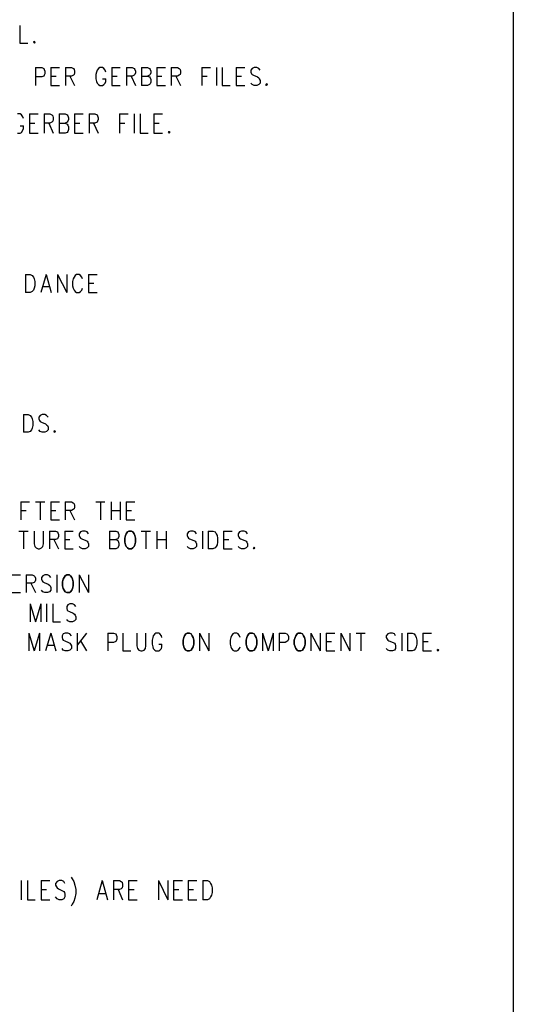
# Model space of a CAD drawing. Extents: x 11.9 to 28.1, y 10.8 to 21.2.
# Tile 25 of 32: x 26.4 to 28.1, y 14.5 to 17.9. Entities that reach past the tile are written whole.
import ezdxf

# ---------------------------------------------------------------- set-up
doc = ezdxf.new("R2010")
doc.units = 0
doc.layers.add('DRILLDWG_pho', color=1, linetype='CONTINUOUS')

msp = doc.modelspace()

# ---------------------------------------------------------------- linework, layer by layer
at = {"layer": 'DRILLDWG_pho'}
for points in [[(28.09, 21.199), (28.09, 10.799)], [(26.396, 17.905), (26.396, 17.844)], [(26.396, 17.844), (26.423, 17.844)], [(26.45, 17.76), (26.45, 17.699)], [(26.45, 17.76), (26.471, 17.76)], [(26.471, 17.76), (26.478, 17.757)], [(26.478, 17.757), (26.48, 17.754)], [(26.48, 17.754), (26.482, 17.748)], [(26.482, 17.739), (26.48, 17.734)], [(26.482, 17.748), (26.482, 17.739)], [(26.503, 17.76), (26.503, 17.699)], [(26.503, 17.76), (26.532, 17.76)], [(26.553, 17.76), (26.553, 17.699)], [(26.553, 17.76), (26.573, 17.76)], [(26.573, 17.76), (26.58, 17.757)], [(26.58, 17.757), (26.582, 17.754)], [(26.582, 17.736), (26.58, 17.734)], [(26.582, 17.754), (26.584, 17.748)], [(26.584, 17.742), (26.582, 17.736)], [(26.584, 17.748), (26.584, 17.742)], [(26.659, 17.745), (26.657, 17.736)], [(26.657, 17.736), (26.657, 17.722)], [(26.662, 17.751), (26.659, 17.745)], [(26.666, 17.757), (26.662, 17.751)], [(26.671, 17.76), (26.666, 17.757)], [(26.68, 17.76), (26.671, 17.76)], [(26.684, 17.757), (26.68, 17.76)], [(26.689, 17.751), (26.684, 17.757)], [(26.691, 17.745), (26.689, 17.751)], [(26.712, 17.76), (26.712, 17.699)], [(26.712, 17.76), (26.741, 17.76)], [(26.762, 17.76), (26.762, 17.699)], [(26.762, 17.76), (26.782, 17.76)], [(26.782, 17.76), (26.789, 17.757)], [(26.789, 17.757), (26.791, 17.754)], [(26.791, 17.736), (26.789, 17.734)], [(26.791, 17.754), (26.793, 17.748)], [(26.793, 17.742), (26.791, 17.736)], [(26.793, 17.748), (26.793, 17.742)], [(26.814, 17.76), (26.814, 17.699)], [(26.814, 17.76), (26.834, 17.76)], [(26.834, 17.76), (26.841, 17.757)], [(26.841, 17.757), (26.843, 17.754)], [(26.843, 17.736), (26.841, 17.734)], [(26.843, 17.754), (26.846, 17.748)], [(26.846, 17.742), (26.843, 17.736)], [(26.846, 17.748), (26.846, 17.742)], [(26.866, 17.76), (26.866, 17.699)], [(26.866, 17.76), (26.896, 17.76)], [(26.916, 17.76), (26.916, 17.699)], [(26.916, 17.76), (26.937, 17.76)], [(26.937, 17.76), (26.943, 17.757)], [(26.943, 17.757), (26.946, 17.754)], [(26.946, 17.736), (26.943, 17.734)], [(26.946, 17.754), (26.948, 17.748)], [(26.948, 17.742), (26.946, 17.736)], [(26.948, 17.748), (26.948, 17.742)], [(27.021, 17.76), (27.021, 17.699)], [(27.021, 17.76), (27.05, 17.76)], [(27.071, 17.76), (27.071, 17.699)], [(27.091, 17.76), (27.091, 17.699)], [(27.139, 17.76), (27.139, 17.699)], [(27.139, 17.76), (27.168, 17.76)], [(27.193, 17.757), (27.189, 17.751)], [(27.189, 17.751), (27.189, 17.745)], [(27.189, 17.745), (27.191, 17.739)], [(27.191, 17.739), (27.193, 17.736)], [(27.2, 17.76), (27.193, 17.757)], [(27.193, 17.736), (27.198, 17.734)], [(27.209, 17.76), (27.2, 17.76)], [(27.216, 17.757), (27.209, 17.76)], [(27.221, 17.751), (27.216, 17.757)], [(26.471, 17.728), (26.45, 17.728)], [(26.478, 17.731), (26.471, 17.728)], [(26.48, 17.734), (26.478, 17.731)], [(26.503, 17.731), (26.521, 17.731)], [(26.573, 17.731), (26.553, 17.731)], [(26.568, 17.731), (26.584, 17.699)], [(26.58, 17.734), (26.573, 17.731)], [(26.657, 17.722), (26.659, 17.713)], [(26.659, 17.713), (26.662, 17.707)], [(26.662, 17.707), (26.666, 17.702)], [(26.666, 17.702), (26.671, 17.699)], [(26.68, 17.722), (26.691, 17.722)], [(26.68, 17.699), (26.684, 17.702)], [(26.684, 17.702), (26.689, 17.707)], [(26.689, 17.707), (26.691, 17.713)], [(26.691, 17.713), (26.691, 17.722)], [(26.712, 17.731), (26.73, 17.731)], [(26.782, 17.731), (26.762, 17.731)], [(26.778, 17.731), (26.793, 17.699)], [(26.789, 17.734), (26.782, 17.731)], [(26.814, 17.731), (26.834, 17.731)], [(26.841, 17.734), (26.834, 17.731)], [(26.834, 17.731), (26.841, 17.728)], [(26.841, 17.702), (26.834, 17.699)], [(26.841, 17.728), (26.843, 17.725)], [(26.843, 17.705), (26.841, 17.702)], [(26.843, 17.725), (26.846, 17.719)], [(26.846, 17.71), (26.843, 17.705)], [(26.846, 17.719), (26.846, 17.71)], [(26.866, 17.731), (26.884, 17.731)], [(26.937, 17.731), (26.916, 17.731)], [(26.932, 17.731), (26.948, 17.699)], [(26.943, 17.734), (26.937, 17.731)], [(27.021, 17.731), (27.039, 17.731)], [(27.139, 17.731), (27.157, 17.731)], [(27.193, 17.702), (27.189, 17.707)], [(27.2, 17.699), (27.193, 17.702)], [(27.198, 17.734), (27.212, 17.728)], [(27.216, 17.702), (27.209, 17.699)], [(27.212, 17.728), (27.216, 17.725)], [(27.216, 17.725), (27.218, 17.722)], [(27.221, 17.707), (27.216, 17.702)], [(27.218, 17.722), (27.221, 17.716)], [(27.221, 17.716), (27.221, 17.707)], [(26.503, 17.699), (26.532, 17.699)], [(26.671, 17.699), (26.68, 17.699)], [(26.712, 17.699), (26.741, 17.699)], [(26.834, 17.699), (26.814, 17.699)], [(26.866, 17.699), (26.896, 17.699)], [(27.091, 17.699), (27.118, 17.699)], [(27.139, 17.699), (27.168, 17.699)], [(27.209, 17.699), (27.2, 17.699)], [(26.397, 17.601), (26.388, 17.601)], [(26.402, 17.598), (26.397, 17.601)], [(26.429, 17.601), (26.429, 17.535)], [(26.429, 17.601), (26.459, 17.601)], [(26.479, 17.601), (26.479, 17.535)], [(26.479, 17.601), (26.499, 17.601)], [(26.499, 17.601), (26.506, 17.598)], [(26.531, 17.601), (26.531, 17.535)], [(26.531, 17.601), (26.552, 17.601)], [(26.552, 17.601), (26.559, 17.598)], [(26.584, 17.601), (26.584, 17.535)], [(26.584, 17.601), (26.613, 17.601)], [(26.634, 17.601), (26.634, 17.535)], [(26.634, 17.601), (26.654, 17.601)], [(26.654, 17.601), (26.661, 17.598)], [(26.738, 17.601), (26.738, 17.535)], [(26.738, 17.601), (26.768, 17.601)], [(26.788, 17.601), (26.788, 17.535)], [(26.809, 17.601), (26.809, 17.535)], [(26.856, 17.601), (26.856, 17.535)], [(26.856, 17.601), (26.886, 17.601)], [(26.406, 17.591), (26.402, 17.598)], [(26.409, 17.585), (26.406, 17.591)], [(26.429, 17.57), (26.447, 17.57)], [(26.499, 17.57), (26.479, 17.57)], [(26.495, 17.57), (26.511, 17.535)], [(26.506, 17.573), (26.499, 17.57)], [(26.506, 17.598), (26.509, 17.595)], [(26.509, 17.576), (26.506, 17.573)], [(26.509, 17.595), (26.511, 17.588)], [(26.511, 17.582), (26.509, 17.576)], [(26.511, 17.588), (26.511, 17.582)], [(26.531, 17.57), (26.552, 17.57)], [(26.559, 17.573), (26.552, 17.57)], [(26.552, 17.57), (26.559, 17.566)], [(26.559, 17.598), (26.561, 17.595)], [(26.561, 17.576), (26.559, 17.573)], [(26.559, 17.566), (26.561, 17.563)], [(26.561, 17.595), (26.563, 17.588)], [(26.563, 17.582), (26.561, 17.576)], [(26.563, 17.588), (26.563, 17.582)], [(26.584, 17.57), (26.602, 17.57)], [(26.654, 17.57), (26.634, 17.57)], [(26.649, 17.57), (26.665, 17.535)], [(26.661, 17.573), (26.654, 17.57)], [(26.661, 17.598), (26.663, 17.595)], [(26.663, 17.576), (26.661, 17.573)], [(26.663, 17.595), (26.665, 17.588)], [(26.665, 17.582), (26.663, 17.576)], [(26.665, 17.588), (26.665, 17.582)], [(26.738, 17.57), (26.756, 17.57)], [(26.856, 17.57), (26.874, 17.57)], [(26.388, 17.535), (26.397, 17.535)], [(26.397, 17.56), (26.409, 17.56)], [(26.397, 17.535), (26.402, 17.538)], [(26.402, 17.538), (26.406, 17.545)], [(26.406, 17.545), (26.409, 17.551)], [(26.409, 17.551), (26.409, 17.56)], [(26.429, 17.535), (26.459, 17.535)], [(26.552, 17.535), (26.531, 17.535)], [(26.559, 17.538), (26.552, 17.535)], [(26.561, 17.541), (26.559, 17.538)], [(26.561, 17.563), (26.563, 17.557)], [(26.563, 17.548), (26.561, 17.541)], [(26.563, 17.557), (26.563, 17.548)], [(26.584, 17.535), (26.613, 17.535)], [(26.809, 17.535), (26.836, 17.535)], [(26.856, 17.535), (26.886, 17.535)], [(26.416, 17.05), (26.416, 16.989)], [(26.416, 17.05), (26.432, 17.05)], [(26.432, 17.05), (26.438, 17.047)], [(26.438, 17.047), (26.443, 17.041)], [(26.443, 17.041), (26.445, 17.035)], [(26.445, 17.035), (26.448, 17.026)], [(26.448, 17.026), (26.448, 17.012)], [(26.486, 17.05), (26.468, 16.989)], [(26.486, 17.05), (26.504, 16.989)], [(26.525, 17.05), (26.525, 16.989)], [(26.525, 17.05), (26.557, 16.989)], [(26.557, 17.05), (26.557, 16.989)], [(26.579, 17.035), (26.577, 17.026)], [(26.577, 17.026), (26.577, 17.012)], [(26.582, 17.041), (26.579, 17.035)], [(26.586, 17.047), (26.582, 17.041)], [(26.591, 17.05), (26.586, 17.047)], [(26.6, 17.05), (26.591, 17.05)], [(26.604, 17.047), (26.6, 17.05)], [(26.609, 17.041), (26.604, 17.047)], [(26.611, 17.035), (26.609, 17.041)], [(26.632, 17.05), (26.632, 16.989)], [(26.632, 17.05), (26.661, 17.05)], [(26.438, 16.992), (26.432, 16.989)], [(26.443, 16.997), (26.438, 16.992)], [(26.445, 17.003), (26.443, 16.997)], [(26.448, 17.012), (26.445, 17.003)], [(26.475, 17.009), (26.498, 17.009)], [(26.577, 17.012), (26.579, 17.003)], [(26.579, 17.003), (26.582, 16.997)], [(26.582, 16.997), (26.586, 16.992)], [(26.586, 16.992), (26.591, 16.989)], [(26.6, 16.989), (26.604, 16.992)], [(26.604, 16.992), (26.609, 16.997)], [(26.609, 16.997), (26.611, 17.003)], [(26.632, 17.021), (26.65, 17.021)], [(26.432, 16.989), (26.416, 16.989)], [(26.591, 16.989), (26.6, 16.989)], [(26.632, 16.989), (26.661, 16.989)], [(26.409, 16.57), (26.409, 16.509)], [(26.409, 16.57), (26.425, 16.57)], [(26.425, 16.57), (26.432, 16.567)], [(26.432, 16.567), (26.436, 16.561)], [(26.436, 16.561), (26.438, 16.555)], [(26.438, 16.555), (26.441, 16.546)], [(26.466, 16.567), (26.461, 16.561)], [(26.461, 16.561), (26.461, 16.555)], [(26.461, 16.555), (26.463, 16.549)], [(26.473, 16.57), (26.466, 16.567)], [(26.482, 16.57), (26.473, 16.57)], [(26.488, 16.567), (26.482, 16.57)], [(26.493, 16.561), (26.488, 16.567)], [(26.438, 16.523), (26.436, 16.517)], [(26.441, 16.532), (26.438, 16.523)], [(26.441, 16.546), (26.441, 16.532)], [(26.463, 16.549), (26.466, 16.546)], [(26.466, 16.546), (26.47, 16.544)], [(26.47, 16.544), (26.484, 16.538)], [(26.484, 16.538), (26.488, 16.535)], [(26.488, 16.535), (26.491, 16.532)], [(26.491, 16.532), (26.493, 16.526)], [(26.493, 16.526), (26.493, 16.517)], [(26.425, 16.509), (26.409, 16.509)], [(26.432, 16.512), (26.425, 16.509)], [(26.436, 16.517), (26.432, 16.512)], [(26.466, 16.512), (26.461, 16.517)], [(26.473, 16.509), (26.466, 16.512)], [(26.482, 16.509), (26.473, 16.509)], [(26.488, 16.512), (26.482, 16.509)], [(26.493, 16.517), (26.488, 16.512)], [(26.4, 16.27), (26.4, 16.209)], [(26.4, 16.27), (26.429, 16.27)], [(26.45, 16.27), (26.482, 16.27)], [(26.466, 16.27), (26.466, 16.209)], [(26.502, 16.27), (26.502, 16.209)], [(26.502, 16.27), (26.532, 16.27)], [(26.552, 16.27), (26.552, 16.209)], [(26.552, 16.27), (26.573, 16.27)], [(26.573, 16.27), (26.579, 16.267)], [(26.579, 16.267), (26.582, 16.264)], [(26.582, 16.264), (26.584, 16.258)], [(26.584, 16.252), (26.582, 16.246)], [(26.584, 16.258), (26.584, 16.252)], [(26.657, 16.27), (26.688, 16.27)], [(26.673, 16.27), (26.673, 16.209)], [(26.709, 16.27), (26.709, 16.209)], [(26.741, 16.27), (26.741, 16.209)], [(26.761, 16.27), (26.761, 16.209)], [(26.761, 16.27), (26.791, 16.27)], [(26.4, 16.241), (26.418, 16.241)], [(26.502, 16.241), (26.52, 16.241)], [(26.573, 16.241), (26.552, 16.241)], [(26.568, 16.241), (26.584, 16.209)], [(26.579, 16.244), (26.573, 16.241)], [(26.582, 16.246), (26.579, 16.244)], [(26.709, 16.241), (26.741, 16.241)], [(26.761, 16.241), (26.779, 16.241)], [(26.502, 16.209), (26.532, 16.209)], [(26.761, 16.209), (26.791, 16.209)], [(26.393, 16.17), (26.425, 16.17)], [(26.409, 16.17), (26.409, 16.109)], [(26.445, 16.17), (26.445, 16.126)], [(26.477, 16.126), (26.477, 16.17)], [(26.498, 16.17), (26.498, 16.109)], [(26.498, 16.17), (26.518, 16.17)], [(26.518, 16.17), (26.525, 16.167)], [(26.525, 16.167), (26.527, 16.164)], [(26.527, 16.164), (26.529, 16.158)], [(26.529, 16.152), (26.527, 16.146)], [(26.529, 16.158), (26.529, 16.152)], [(26.55, 16.17), (26.55, 16.109)], [(26.55, 16.17), (26.579, 16.17)], [(26.604, 16.167), (26.6, 16.161)], [(26.6, 16.161), (26.6, 16.155)], [(26.6, 16.155), (26.602, 16.149)], [(26.602, 16.149), (26.604, 16.146)], [(26.611, 16.17), (26.604, 16.167)], [(26.62, 16.17), (26.611, 16.17)], [(26.627, 16.167), (26.62, 16.17)], [(26.632, 16.161), (26.627, 16.167)], [(26.704, 16.17), (26.704, 16.109)], [(26.704, 16.17), (26.725, 16.17)], [(26.725, 16.17), (26.732, 16.167)], [(26.732, 16.167), (26.734, 16.164)], [(26.734, 16.164), (26.736, 16.158)], [(26.736, 16.152), (26.734, 16.146)], [(26.736, 16.158), (26.736, 16.152)], [(26.813, 16.17), (26.845, 16.17)], [(26.829, 16.17), (26.829, 16.109)], [(26.866, 16.17), (26.866, 16.109)], [(26.898, 16.17), (26.898, 16.109)], [(26.975, 16.167), (26.97, 16.161)], [(26.97, 16.161), (26.97, 16.155)], [(26.97, 16.155), (26.973, 16.149)], [(26.973, 16.149), (26.975, 16.146)], [(26.982, 16.17), (26.975, 16.167)], [(26.991, 16.17), (26.982, 16.17)], [(26.998, 16.167), (26.991, 16.17)], [(27.002, 16.161), (26.998, 16.167)], [(27.023, 16.17), (27.023, 16.109)], [(27.043, 16.17), (27.043, 16.109)], [(27.043, 16.17), (27.059, 16.17)], [(27.059, 16.17), (27.066, 16.167)], [(27.066, 16.167), (27.07, 16.161)], [(27.07, 16.161), (27.073, 16.155)], [(27.073, 16.155), (27.075, 16.146)], [(27.095, 16.17), (27.095, 16.109)], [(27.095, 16.17), (27.125, 16.17)], [(27.15, 16.167), (27.145, 16.161)], [(27.145, 16.161), (27.145, 16.155)], [(27.145, 16.155), (27.148, 16.149)], [(27.148, 16.149), (27.15, 16.146)], [(27.157, 16.17), (27.15, 16.167)], [(27.166, 16.17), (27.157, 16.17)], [(27.173, 16.167), (27.166, 16.17)], [(27.177, 16.161), (27.173, 16.167)], [(26.445, 16.126), (26.448, 16.117)], [(26.448, 16.117), (26.452, 16.112)], [(26.47, 16.112), (26.475, 16.117)], [(26.475, 16.117), (26.477, 16.126)], [(26.518, 16.141), (26.498, 16.141)], [(26.513, 16.141), (26.529, 16.109)], [(26.525, 16.144), (26.518, 16.141)], [(26.527, 16.146), (26.525, 16.144)], [(26.55, 16.141), (26.568, 16.141)], [(26.604, 16.112), (26.6, 16.117)], [(26.604, 16.146), (26.609, 16.144)], [(26.609, 16.144), (26.623, 16.138)], [(26.623, 16.138), (26.627, 16.135)], [(26.627, 16.135), (26.629, 16.132)], [(26.632, 16.117), (26.627, 16.112)], [(26.629, 16.132), (26.632, 16.126)], [(26.632, 16.126), (26.632, 16.117)], [(26.704, 16.141), (26.725, 16.141)], [(26.732, 16.144), (26.725, 16.141)], [(26.725, 16.141), (26.732, 16.138)], [(26.734, 16.146), (26.732, 16.144)], [(26.732, 16.138), (26.734, 16.135)], [(26.734, 16.115), (26.732, 16.112)], [(26.734, 16.135), (26.736, 16.129)], [(26.736, 16.12), (26.734, 16.115)], [(26.736, 16.129), (26.736, 16.12)], [(26.866, 16.141), (26.898, 16.141)], [(26.975, 16.112), (26.97, 16.117)], [(26.975, 16.146), (26.979, 16.144)], [(26.979, 16.144), (26.993, 16.138)], [(26.993, 16.138), (26.998, 16.135)], [(26.998, 16.135), (27, 16.132)], [(27.002, 16.117), (26.998, 16.112)], [(27, 16.132), (27.002, 16.126)], [(27.002, 16.126), (27.002, 16.117)], [(27.07, 16.117), (27.066, 16.112)], [(27.073, 16.123), (27.07, 16.117)], [(27.075, 16.132), (27.073, 16.123)], [(27.075, 16.146), (27.075, 16.132)], [(27.095, 16.141), (27.113, 16.141)], [(27.15, 16.112), (27.145, 16.117)], [(27.15, 16.146), (27.154, 16.144)], [(27.154, 16.144), (27.168, 16.138)], [(27.168, 16.138), (27.173, 16.135)], [(27.173, 16.135), (27.175, 16.132)], [(27.177, 16.117), (27.173, 16.112)], [(27.175, 16.132), (27.177, 16.126)], [(27.177, 16.126), (27.177, 16.117)], [(26.452, 16.112), (26.459, 16.109)], [(26.459, 16.109), (26.463, 16.109)], [(26.463, 16.109), (26.47, 16.112)], [(26.55, 16.109), (26.579, 16.109)], [(26.611, 16.109), (26.604, 16.112)], [(26.62, 16.109), (26.611, 16.109)], [(26.627, 16.112), (26.62, 16.109)], [(26.725, 16.109), (26.704, 16.109)], [(26.732, 16.112), (26.725, 16.109)], [(26.982, 16.109), (26.975, 16.112)], [(26.991, 16.109), (26.982, 16.109)], [(26.998, 16.112), (26.991, 16.109)], [(27.059, 16.109), (27.043, 16.109)], [(27.066, 16.112), (27.059, 16.109)], [(27.095, 16.109), (27.125, 16.109)], [(27.157, 16.109), (27.15, 16.112)], [(27.166, 16.109), (27.157, 16.109)], [(27.173, 16.112), (27.166, 16.109)], [(26.368, 16.02), (26.398, 16.02)], [(26.418, 16.02), (26.418, 15.959)], [(26.418, 16.02), (26.438, 16.02)], [(26.438, 16.02), (26.445, 16.017)], [(26.445, 16.017), (26.448, 16.014)], [(26.448, 16.014), (26.45, 16.008)], [(26.475, 16.017), (26.47, 16.011)], [(26.482, 16.02), (26.475, 16.017)], [(26.491, 16.02), (26.482, 16.02)], [(26.498, 16.017), (26.491, 16.02)], [(26.502, 16.011), (26.498, 16.017)], [(26.523, 16.02), (26.523, 15.959)], [(26.6, 16.02), (26.6, 15.959)], [(26.6, 16.02), (26.632, 15.959)], [(26.632, 16.02), (26.632, 15.959)], [(26.438, 15.991), (26.418, 15.991)], [(26.434, 15.991), (26.45, 15.959)], [(26.445, 15.994), (26.438, 15.991)], [(26.448, 15.996), (26.445, 15.994)], [(26.45, 16.002), (26.448, 15.996)], [(26.45, 16.008), (26.45, 16.002)], [(26.47, 16.011), (26.47, 16.005)], [(26.47, 16.005), (26.473, 15.999)], [(26.473, 15.999), (26.475, 15.996)], [(26.475, 15.996), (26.479, 15.994)], [(26.479, 15.994), (26.493, 15.988)], [(26.493, 15.988), (26.498, 15.985)], [(26.498, 15.985), (26.5, 15.982)], [(26.5, 15.982), (26.502, 15.976)], [(26.368, 15.959), (26.398, 15.959)], [(26.475, 15.962), (26.47, 15.967)], [(26.482, 15.959), (26.475, 15.962)], [(26.491, 15.959), (26.482, 15.959)], [(26.498, 15.962), (26.491, 15.959)], [(26.502, 15.967), (26.498, 15.962)], [(26.502, 15.976), (26.502, 15.967)], [(26.432, 15.92), (26.432, 15.859)], [(26.432, 15.92), (26.45, 15.859)], [(26.468, 15.92), (26.45, 15.859)], [(26.468, 15.92), (26.468, 15.859)], [(26.488, 15.92), (26.488, 15.859)], [(26.509, 15.92), (26.509, 15.859)], [(26.561, 15.917), (26.557, 15.911)], [(26.557, 15.911), (26.557, 15.905)], [(26.568, 15.92), (26.561, 15.917)], [(26.577, 15.92), (26.568, 15.92)], [(26.584, 15.917), (26.577, 15.92)], [(26.588, 15.911), (26.584, 15.917)], [(26.557, 15.905), (26.559, 15.899)], [(26.559, 15.899), (26.561, 15.896)], [(26.561, 15.896), (26.566, 15.894)], [(26.566, 15.894), (26.579, 15.888)], [(26.579, 15.888), (26.584, 15.885)], [(26.584, 15.885), (26.586, 15.882)], [(26.586, 15.882), (26.588, 15.876)], [(26.509, 15.859), (26.536, 15.859)], [(26.561, 15.862), (26.557, 15.867)], [(26.568, 15.859), (26.561, 15.862)], [(26.577, 15.859), (26.568, 15.859)], [(26.584, 15.862), (26.577, 15.859)], [(26.588, 15.867), (26.584, 15.862)], [(26.588, 15.876), (26.588, 15.867)], [(26.427, 15.82), (26.427, 15.759)], [(26.427, 15.82), (26.445, 15.759)], [(26.463, 15.82), (26.445, 15.759)], [(26.463, 15.82), (26.463, 15.759)], [(26.502, 15.82), (26.484, 15.759)], [(26.502, 15.82), (26.52, 15.759)], [(26.545, 15.817), (26.541, 15.811)], [(26.541, 15.811), (26.541, 15.805)], [(26.552, 15.82), (26.545, 15.817)], [(26.561, 15.82), (26.552, 15.82)], [(26.568, 15.817), (26.561, 15.82)], [(26.573, 15.811), (26.568, 15.817)], [(26.593, 15.82), (26.593, 15.759)], [(26.625, 15.82), (26.593, 15.779)], [(26.698, 15.82), (26.698, 15.759)], [(26.698, 15.82), (26.718, 15.82)], [(26.718, 15.82), (26.725, 15.817)], [(26.725, 15.817), (26.727, 15.814)], [(26.727, 15.814), (26.729, 15.808)], [(26.75, 15.82), (26.75, 15.759)], [(26.798, 15.82), (26.798, 15.776)], [(26.829, 15.776), (26.829, 15.82)], [(26.854, 15.811), (26.852, 15.805)], [(26.859, 15.817), (26.854, 15.811)], [(26.863, 15.82), (26.859, 15.817)], [(26.873, 15.82), (26.863, 15.82)], [(26.877, 15.817), (26.873, 15.82)], [(26.882, 15.811), (26.877, 15.817)], [(26.884, 15.805), (26.882, 15.811)], [(27.013, 15.82), (27.013, 15.759)], [(27.013, 15.82), (27.045, 15.759)], [(27.045, 15.82), (27.045, 15.759)], [(27.123, 15.811), (27.12, 15.805)], [(27.127, 15.817), (27.123, 15.811)], [(27.132, 15.82), (27.127, 15.817)], [(27.141, 15.82), (27.132, 15.82)], [(27.145, 15.817), (27.141, 15.82)], [(27.15, 15.811), (27.145, 15.817)], [(27.152, 15.805), (27.15, 15.811)], [(27.229, 15.82), (27.229, 15.759)], [(27.229, 15.82), (27.248, 15.759)], [(27.266, 15.82), (27.248, 15.759)], [(27.266, 15.82), (27.266, 15.759)], [(27.286, 15.82), (27.286, 15.759)], [(27.286, 15.82), (27.307, 15.82)], [(27.307, 15.82), (27.313, 15.817)], [(27.313, 15.817), (27.316, 15.814)], [(27.316, 15.814), (27.318, 15.808)], [(27.395, 15.82), (27.395, 15.759)], [(27.395, 15.82), (27.427, 15.759)], [(27.427, 15.82), (27.427, 15.759)], [(27.448, 15.82), (27.448, 15.759)], [(27.448, 15.82), (27.477, 15.82)], [(27.498, 15.82), (27.498, 15.759)], [(27.498, 15.82), (27.529, 15.759)], [(27.529, 15.82), (27.529, 15.759)], [(27.55, 15.82), (27.582, 15.82)], [(27.566, 15.82), (27.566, 15.759)], [(27.659, 15.817), (27.654, 15.811)], [(27.654, 15.811), (27.654, 15.805)], [(27.666, 15.82), (27.659, 15.817)], [(27.675, 15.82), (27.666, 15.82)], [(27.682, 15.817), (27.675, 15.82)], [(27.686, 15.811), (27.682, 15.817)], [(27.707, 15.82), (27.707, 15.759)], [(27.727, 15.82), (27.727, 15.759)], [(27.727, 15.82), (27.743, 15.82)], [(27.743, 15.82), (27.75, 15.817)], [(27.75, 15.817), (27.754, 15.811)], [(27.754, 15.811), (27.757, 15.805)], [(27.779, 15.82), (27.779, 15.759)], [(27.779, 15.82), (27.809, 15.82)], [(26.491, 15.779), (26.513, 15.779)], [(26.541, 15.805), (26.543, 15.799)], [(26.543, 15.799), (26.545, 15.796)], [(26.545, 15.796), (26.55, 15.794)], [(26.55, 15.794), (26.563, 15.788)], [(26.563, 15.788), (26.568, 15.785)], [(26.568, 15.785), (26.57, 15.782)], [(26.57, 15.782), (26.573, 15.776)], [(26.573, 15.776), (26.573, 15.767)], [(26.604, 15.794), (26.625, 15.759)], [(26.718, 15.788), (26.698, 15.788)], [(26.725, 15.791), (26.718, 15.788)], [(26.727, 15.794), (26.725, 15.791)], [(26.729, 15.799), (26.727, 15.794)], [(26.729, 15.808), (26.729, 15.799)], [(26.798, 15.776), (26.8, 15.767)], [(26.827, 15.767), (26.829, 15.776)], [(26.852, 15.805), (26.85, 15.796)], [(26.85, 15.796), (26.85, 15.782)], [(26.85, 15.782), (26.852, 15.773)], [(26.873, 15.782), (26.884, 15.782)], [(26.884, 15.773), (26.884, 15.782)], [(27.12, 15.805), (27.118, 15.796)], [(27.118, 15.796), (27.118, 15.782)], [(27.118, 15.782), (27.12, 15.773)], [(27.307, 15.788), (27.286, 15.788)], [(27.313, 15.791), (27.307, 15.788)], [(27.316, 15.794), (27.313, 15.791)], [(27.318, 15.799), (27.316, 15.794)], [(27.318, 15.808), (27.318, 15.799)], [(27.448, 15.791), (27.466, 15.791)], [(27.654, 15.805), (27.657, 15.799)], [(27.657, 15.799), (27.659, 15.796)], [(27.659, 15.796), (27.663, 15.794)], [(27.663, 15.794), (27.677, 15.788)], [(27.677, 15.788), (27.682, 15.785)], [(27.682, 15.785), (27.684, 15.782)], [(27.684, 15.782), (27.686, 15.776)], [(27.686, 15.776), (27.686, 15.767)], [(27.757, 15.805), (27.759, 15.796)], [(27.759, 15.782), (27.757, 15.773)], [(27.759, 15.796), (27.759, 15.782)], [(27.779, 15.791), (27.798, 15.791)], [(26.545, 15.762), (26.541, 15.767)], [(26.552, 15.759), (26.545, 15.762)], [(26.561, 15.759), (26.552, 15.759)], [(26.568, 15.762), (26.561, 15.759)], [(26.573, 15.767), (26.568, 15.762)], [(26.75, 15.759), (26.777, 15.759)], [(26.8, 15.767), (26.804, 15.762)], [(26.804, 15.762), (26.811, 15.759)], [(26.811, 15.759), (26.816, 15.759)], [(26.816, 15.759), (26.823, 15.762)], [(26.823, 15.762), (26.827, 15.767)], [(26.852, 15.773), (26.854, 15.767)], [(26.854, 15.767), (26.859, 15.762)], [(26.859, 15.762), (26.863, 15.759)], [(26.863, 15.759), (26.873, 15.759)], [(26.873, 15.759), (26.877, 15.762)], [(26.877, 15.762), (26.882, 15.767)], [(26.882, 15.767), (26.884, 15.773)], [(27.12, 15.773), (27.123, 15.767)], [(27.123, 15.767), (27.127, 15.762)], [(27.127, 15.762), (27.132, 15.759)], [(27.132, 15.759), (27.141, 15.759)], [(27.141, 15.759), (27.145, 15.762)], [(27.145, 15.762), (27.15, 15.767)], [(27.15, 15.767), (27.152, 15.773)], [(27.448, 15.759), (27.477, 15.759)], [(27.659, 15.762), (27.654, 15.767)], [(27.666, 15.759), (27.659, 15.762)], [(27.675, 15.759), (27.666, 15.759)], [(27.682, 15.762), (27.675, 15.759)], [(27.686, 15.767), (27.682, 15.762)], [(27.743, 15.759), (27.727, 15.759)], [(27.75, 15.762), (27.743, 15.759)], [(27.754, 15.767), (27.75, 15.762)], [(27.757, 15.773), (27.754, 15.767)], [(27.779, 15.759), (27.809, 15.759)], [(26.401, 14.971), (26.401, 14.905)], [(26.422, 14.971), (26.422, 14.905)], [(26.469, 14.971), (26.469, 14.905)], [(26.469, 14.971), (26.499, 14.971)], [(26.524, 14.968), (26.519, 14.961)], [(26.531, 14.971), (26.524, 14.968)], [(26.54, 14.971), (26.531, 14.971)], [(26.547, 14.968), (26.54, 14.971)], [(26.551, 14.961), (26.547, 14.968)], [(26.572, 14.983), (26.576, 14.977)], [(26.576, 14.977), (26.581, 14.968)], [(26.581, 14.968), (26.585, 14.955)], [(26.679, 14.971), (26.66, 14.905)], [(26.679, 14.971), (26.697, 14.905)], [(26.717, 14.971), (26.717, 14.905)], [(26.717, 14.971), (26.738, 14.971)], [(26.738, 14.971), (26.744, 14.968)], [(26.744, 14.968), (26.747, 14.965)], [(26.747, 14.965), (26.749, 14.958)], [(26.769, 14.971), (26.769, 14.905)], [(26.769, 14.971), (26.799, 14.971)], [(26.872, 14.971), (26.872, 14.905)], [(26.872, 14.971), (26.904, 14.905)], [(26.904, 14.971), (26.904, 14.905)], [(26.924, 14.971), (26.924, 14.905)], [(26.924, 14.971), (26.954, 14.971)], [(26.974, 14.971), (26.974, 14.905)], [(26.974, 14.971), (27.004, 14.971)], [(27.024, 14.971), (27.024, 14.905)], [(27.024, 14.971), (27.04, 14.971)], [(27.04, 14.971), (27.047, 14.968)], [(27.047, 14.968), (27.051, 14.961)], [(26.469, 14.94), (26.488, 14.94)], [(26.519, 14.961), (26.519, 14.955)], [(26.519, 14.955), (26.522, 14.949)], [(26.522, 14.949), (26.524, 14.946)], [(26.524, 14.946), (26.529, 14.943)], [(26.529, 14.943), (26.542, 14.936)], [(26.542, 14.936), (26.547, 14.933)], [(26.547, 14.933), (26.549, 14.93)], [(26.585, 14.955), (26.588, 14.94)], [(26.588, 14.94), (26.588, 14.927)], [(26.738, 14.94), (26.717, 14.94)], [(26.733, 14.94), (26.749, 14.905)], [(26.744, 14.943), (26.738, 14.94)], [(26.747, 14.946), (26.744, 14.943)], [(26.749, 14.952), (26.747, 14.946)], [(26.749, 14.958), (26.749, 14.952)], [(26.769, 14.94), (26.788, 14.94)], [(26.924, 14.94), (26.942, 14.94)], [(26.974, 14.94), (26.992, 14.94)], [(27.051, 14.961), (27.054, 14.955)], [(27.054, 14.955), (27.056, 14.946)], [(27.056, 14.946), (27.056, 14.93)], [(26.422, 14.905), (26.449, 14.905)], [(26.469, 14.905), (26.499, 14.905)], [(26.524, 14.908), (26.519, 14.915)], [(26.531, 14.905), (26.524, 14.908)], [(26.54, 14.905), (26.531, 14.905)], [(26.547, 14.908), (26.54, 14.905)], [(26.551, 14.915), (26.547, 14.908)], [(26.549, 14.93), (26.551, 14.924)], [(26.551, 14.924), (26.551, 14.915)], [(26.581, 14.899), (26.576, 14.89)], [(26.585, 14.911), (26.581, 14.899)], [(26.588, 14.927), (26.585, 14.911)], [(26.667, 14.927), (26.69, 14.927)], [(26.769, 14.905), (26.799, 14.905)], [(26.924, 14.905), (26.954, 14.905)], [(26.974, 14.905), (27.004, 14.905)], [(27.04, 14.905), (27.024, 14.905)], [(27.047, 14.908), (27.04, 14.905)], [(27.051, 14.915), (27.047, 14.908)], [(27.054, 14.921), (27.051, 14.915)], [(27.056, 14.93), (27.054, 14.921)], [(26.576, 14.89), (26.572, 14.883)]]:
    msp.add_lwpolyline(points, dxfattribs=at)
for points in [[(26.446, 17.85), (26.443, 17.847)], [(26.443, 17.847), (26.446, 17.844)], [(26.448, 17.847), (26.446, 17.85)], [(26.446, 17.844), (26.448, 17.847)], [(27.243, 17.705), (27.241, 17.702)], [(27.241, 17.702), (27.243, 17.699)], [(27.246, 17.702), (27.243, 17.705)], [(27.243, 17.699), (27.246, 17.702)], [(26.909, 17.541), (26.906, 17.538)], [(26.906, 17.538), (26.909, 17.535)], [(26.911, 17.538), (26.909, 17.541)], [(26.909, 17.535), (26.911, 17.538)], [(26.516, 16.514), (26.513, 16.512)], [(26.513, 16.512), (26.516, 16.509)], [(26.518, 16.512), (26.516, 16.514)], [(26.516, 16.509), (26.518, 16.512)], [(26.759, 16.155), (26.757, 16.146)], [(26.761, 16.161), (26.759, 16.155)], [(26.766, 16.167), (26.761, 16.161)], [(26.77, 16.17), (26.766, 16.167)], [(26.779, 16.17), (26.77, 16.17)], [(26.784, 16.167), (26.779, 16.17)], [(26.788, 16.161), (26.784, 16.167)], [(26.791, 16.155), (26.788, 16.161)], [(26.793, 16.146), (26.791, 16.155)], [(26.757, 16.146), (26.757, 16.132)], [(26.757, 16.132), (26.759, 16.123)], [(26.759, 16.123), (26.761, 16.117)], [(26.761, 16.117), (26.766, 16.112)], [(26.784, 16.112), (26.788, 16.117)], [(26.788, 16.117), (26.791, 16.123)], [(26.791, 16.123), (26.793, 16.132)], [(26.793, 16.132), (26.793, 16.146)], [(27.2, 16.115), (27.198, 16.112)], [(27.202, 16.112), (27.2, 16.115)], [(26.766, 16.112), (26.77, 16.109)], [(26.77, 16.109), (26.779, 16.109)], [(26.779, 16.109), (26.784, 16.112)], [(27.198, 16.112), (27.2, 16.109)], [(27.2, 16.109), (27.202, 16.112)], [(26.552, 16.017), (26.548, 16.011)], [(26.557, 16.02), (26.552, 16.017)], [(26.566, 16.02), (26.557, 16.02)], [(26.57, 16.017), (26.566, 16.02)], [(26.575, 16.011), (26.57, 16.017)], [(26.545, 16.005), (26.543, 15.996)], [(26.543, 15.996), (26.543, 15.982)], [(26.543, 15.982), (26.545, 15.973)], [(26.548, 16.011), (26.545, 16.005)], [(26.577, 16.005), (26.575, 16.011)], [(26.579, 15.996), (26.577, 16.005)], [(26.577, 15.973), (26.579, 15.982)], [(26.579, 15.982), (26.579, 15.996)], [(26.545, 15.973), (26.548, 15.967)], [(26.548, 15.967), (26.552, 15.962)], [(26.552, 15.962), (26.557, 15.959)], [(26.557, 15.959), (26.566, 15.959)], [(26.566, 15.959), (26.57, 15.962)], [(26.57, 15.962), (26.575, 15.967)], [(26.575, 15.967), (26.577, 15.973)], [(26.961, 15.811), (26.959, 15.805)], [(26.966, 15.817), (26.961, 15.811)], [(26.97, 15.82), (26.966, 15.817)], [(26.979, 15.82), (26.97, 15.82)], [(26.984, 15.817), (26.979, 15.82)], [(26.988, 15.811), (26.984, 15.817)], [(26.991, 15.805), (26.988, 15.811)], [(27.177, 15.811), (27.175, 15.805)], [(27.182, 15.817), (27.177, 15.811)], [(27.186, 15.82), (27.182, 15.817)], [(27.195, 15.82), (27.186, 15.82)], [(27.2, 15.817), (27.195, 15.82)], [(27.204, 15.811), (27.2, 15.817)], [(27.207, 15.805), (27.204, 15.811)], [(27.343, 15.811), (27.341, 15.805)], [(27.348, 15.817), (27.343, 15.811)], [(27.352, 15.82), (27.348, 15.817)], [(27.361, 15.82), (27.352, 15.82)], [(27.366, 15.817), (27.361, 15.82)], [(27.37, 15.811), (27.366, 15.817)], [(27.373, 15.805), (27.37, 15.811)], [(26.959, 15.805), (26.957, 15.796)], [(26.957, 15.796), (26.957, 15.782)], [(26.957, 15.782), (26.959, 15.773)], [(26.993, 15.796), (26.991, 15.805)], [(26.991, 15.773), (26.993, 15.782)], [(26.993, 15.782), (26.993, 15.796)], [(27.175, 15.805), (27.173, 15.796)], [(27.173, 15.796), (27.173, 15.782)], [(27.173, 15.782), (27.175, 15.773)], [(27.209, 15.796), (27.207, 15.805)], [(27.207, 15.773), (27.209, 15.782)], [(27.209, 15.782), (27.209, 15.796)], [(27.341, 15.805), (27.338, 15.796)], [(27.338, 15.796), (27.338, 15.782)], [(27.338, 15.782), (27.341, 15.773)], [(27.375, 15.796), (27.373, 15.805)], [(27.373, 15.773), (27.375, 15.782)], [(27.375, 15.782), (27.375, 15.796)], [(26.959, 15.773), (26.961, 15.767)], [(26.961, 15.767), (26.966, 15.762)], [(26.966, 15.762), (26.97, 15.759)], [(26.97, 15.759), (26.979, 15.759)], [(26.979, 15.759), (26.984, 15.762)], [(26.984, 15.762), (26.988, 15.767)], [(26.988, 15.767), (26.991, 15.773)], [(27.175, 15.773), (27.177, 15.767)], [(27.177, 15.767), (27.182, 15.762)], [(27.182, 15.762), (27.186, 15.759)], [(27.186, 15.759), (27.195, 15.759)], [(27.195, 15.759), (27.2, 15.762)], [(27.2, 15.762), (27.204, 15.767)], [(27.204, 15.767), (27.207, 15.773)], [(27.341, 15.773), (27.343, 15.767)], [(27.343, 15.767), (27.348, 15.762)], [(27.348, 15.762), (27.352, 15.759)], [(27.352, 15.759), (27.361, 15.759)], [(27.361, 15.759), (27.366, 15.762)], [(27.366, 15.762), (27.37, 15.767)], [(27.37, 15.767), (27.373, 15.773)], [(27.832, 15.764), (27.829, 15.762)], [(27.829, 15.762), (27.832, 15.759)], [(27.834, 15.762), (27.832, 15.764)], [(27.832, 15.759), (27.834, 15.762)]]:
    msp.add_lwpolyline(points, close=True, dxfattribs=at)

doc.saveas('drawing.dxf')
